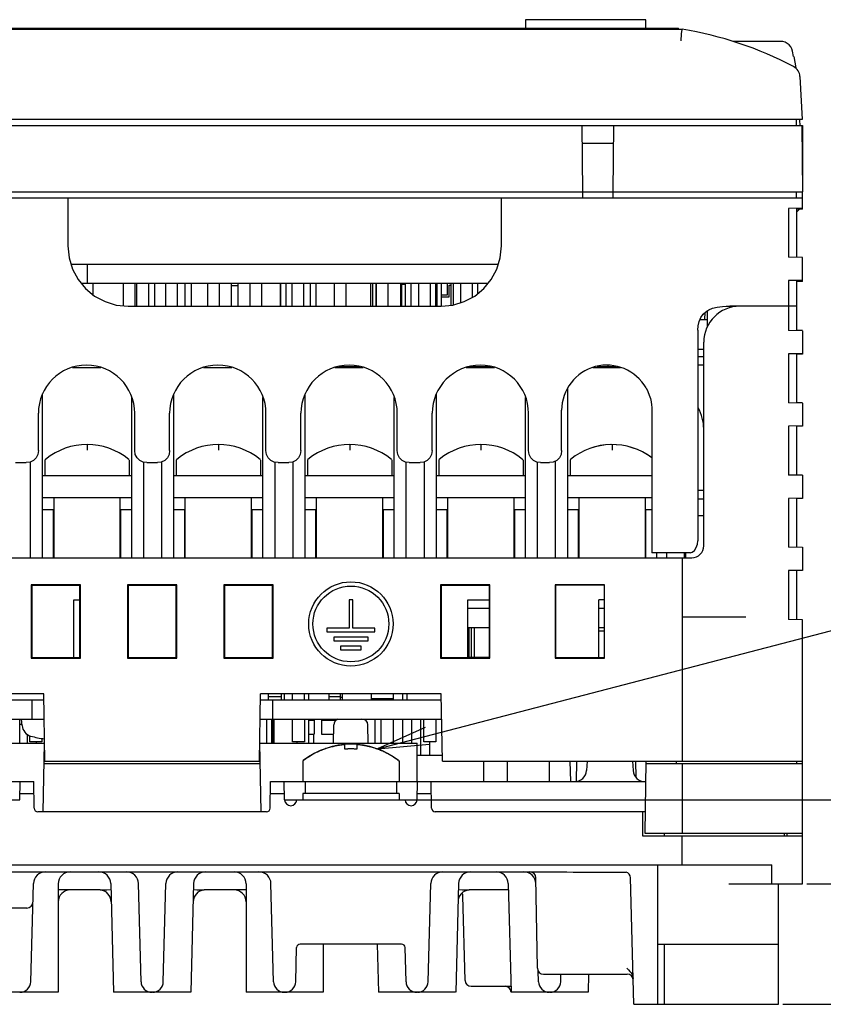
# Model space of a CAD drawing. Extents: x 30 to 410, y 13 to 287.
# Tile 3 of 17: x 84 to 130, y 48 to 105. Entities that reach past the tile are written whole.
import ezdxf

# ---------------------------------------------------------------- set-up
doc = ezdxf.new("R2010")
doc.units = 0
doc.header["$LTSCALE"] = 23.1
doc.layers.get('0').update_dxf_attribs({"linetype": 'CONTINUOUS'})
for name, color, linetype in [('ALL_CURVE', 7, 'CONTINUOUS'), ('ALL_DIM', 7, 'CONTINUOUS'), ('ALL_NOTE', 7, 'CONTINUOUS')]:
    doc.layers.add(name, color=color, linetype=linetype)
doc.dimstyles.get("Standard").update_dxf_attribs({"dimtxt": 2.5, "dimasz": 2.5, "dimexe": 1.25, "dimexo": 0.625, "dimtad": 1, "dimcen": 2.5, "dimazin": 3, "dimtfac": 1, "dimtmove": 0, "dimatfit": 3})

# ---------------------------------------------------------------- blocks, each defined once
blk = doc.blocks.new('_OPEN')
at = {"color": 0, "linetype": 'BYBLOCK'}
for p, q in [((0, 0), (-1, 0.167)), ((-1, -0.167), (0, 0)), ((-1, 0), (0, 0))]:
    blk.add_line(p, q, dxfattribs=at)
blk = doc.blocks.new('*D10')
at = {"layer": 'ALL_DIM', "color": 2, "linetype": 'CONTINUOUS'}
for p, q in [((106.16, 59.593), (149.569, 59.593)), ((148.569, 59.593), (148.569, 53.643)), ((148.569, 47.693), (148.569, 53.643)), ((127.86, 47.693), (149.569, 47.693))]:
    blk.add_line(p, q, dxfattribs=at)
at = {"layer": 'ALL_DIM', "color": 2, "linetype": 'CONTINUOUS', "xscale": 3, "yscale": 3, "zscale": 3}
for p, rotation in [((148.569, 59.593), 90), ((148.569, 47.693), 270)]:
    blk.add_blockref('_OPEN', p, dxfattribs=dict(at, rotation=rotation))
blk = doc.blocks.new('*D11')
at = {"layer": 'ALL_DIM', "color": 2, "linetype": 'CONTINUOUS'}
for p, q in [((129.26, 54.693), (141.028, 54.693)), ((140.028, 54.693), (140.028, 51.193)), ((140.028, 47.693), (140.028, 51.193)), ((127.86, 47.693), (141.028, 47.693))]:
    blk.add_line(p, q, dxfattribs=at)
at = {"layer": 'ALL_DIM', "color": 2, "linetype": 'CONTINUOUS', "xscale": 3, "yscale": 3, "zscale": 3}
for p, rotation in [((140.028, 54.693), 90), ((140.028, 47.693), 270)]:
    blk.add_blockref('_OPEN', p, dxfattribs=dict(at, rotation=rotation))

msp = doc.modelspace()

# ---------------------------------------------------------------- linework, layer by layer
at = {"color": 7, "linetype": 'CONTINUOUS'}
for p, q in [((112.91, 104.953), (112.91, 104.463)), ((119.91, 104.953), (112.91, 104.953)), ((119.91, 104.463), (119.91, 104.953)), ((82.367, 104.393), (122.01, 104.393)), ((82.6, 104.463), (121.8, 104.463)), ((121.8, 104.393), (121.8, 104.463)), ((127.724, 103.693), (124.968, 103.693)), ((128.479, 102.818), (128.426, 103.114)), ((128.505, 102.818), (128.479, 102.818)), ((128.505, 102.818), (128.623, 102.148)), ((128.86, 101.645), (128.991, 99.143)), ((128.991, 99.143), (81.428, 99.143)), ((128.66, 98.793), (128.666, 99.143)), ((128.882, 98.786), (128.863, 99.136)), ((80.36, 98.793), (129.01, 98.793)), ((116.235, 94.943), (116.201, 98.793)), ((118.018, 98.793), (117.985, 94.943)), ((128.973, 98.793), (129.007, 94.943)), ((129.01, 98.793), (129.01, 95.287)), ((118.009, 97.743), (116.21, 97.743)), ((53.41, 94.593), (129.01, 94.593)), ((53.413, 94.943), (129.007, 94.943)), ((86.31, 94.593), (86.31, 91.792)), ((111.51, 91.792), (111.51, 94.593)), ((116.232, 94.593), (116.235, 94.943)), ((117.985, 94.943), (117.988, 94.593)), ((128.66, 94.593), (128.66, 94.943)), ((129.01, 93.93), (129.01, 94.943)), ((129.01, 93.993), (128.201, 93.979)), ((128.201, 93.979), (128.201, 91.146)), ((128.66, 93.987), (128.66, 91.138)), ((129.01, 93.93), (128.66, 93.924)), ((128.66, 93.753), (128.834, 93.927)), ((129.01, 91.132), (128.201, 91.146)), ((129.01, 89.729), (129.01, 91.132)), ((86.488, 90.743), (111.331, 90.743)), ((87.453, 89.623), (87.453, 90.743)), ((87.084, 89.623), (110.735, 89.623)), ((87.78, 88.952), (87.78, 89.623)), ((89.53, 89.623), (89.53, 88.32)), ((90.23, 88.293), (90.23, 89.623)), ((90.294, 89.623), (90.294, 88.293)), ((91.005, 89.623), (91.005, 88.293)), ((91.35, 89.623), (91.35, 88.293)), ((91.98, 89.623), (91.98, 88.293)), ((92.68, 88.293), (92.68, 89.623)), ((93.105, 89.623), (93.105, 88.293)), ((93.484, 89.623), (93.484, 88.293)), ((94.43, 89.623), (94.43, 88.293)), ((95.13, 88.293), (95.13, 89.623)), ((95.795, 89.623), (95.795, 88.293)), ((96.18, 89.483), (95.795, 89.483)), ((96.18, 89.623), (96.18, 88.293)), ((96.88, 89.623), (96.88, 88.293)), ((97.58, 88.293), (97.58, 89.623)), ((98.641, 89.623), (98.641, 88.293)), ((98.665, 89.623), (98.665, 88.293)), ((98.969, 89.623), (98.969, 88.293)), ((99.33, 89.623), (99.33, 88.293)), ((100.03, 88.293), (100.03, 89.623)), ((100.391, 89.623), (100.391, 88.293)), ((100.415, 88.293), (100.415, 89.623)), ((100.719, 89.623), (100.719, 88.293)), ((101.78, 89.623), (101.78, 88.293)), ((102.48, 88.293), (102.48, 89.623)), ((103.891, 89.623), (103.891, 88.293)), ((104.02, 89.623), (104.02, 88.293)), ((104.219, 89.623), (104.219, 88.293)), ((104.23, 89.623), (104.23, 88.293)), ((104.93, 88.293), (104.93, 89.623)), ((105.641, 89.623), (105.641, 88.293)), ((105.7, 89.623), (105.7, 88.293)), ((105.91, 89.553), (105.7, 89.553)), ((105.91, 89.623), (105.91, 88.293)), ((106.249, 89.623), (106.249, 88.293)), ((106.68, 89.623), (106.68, 88.293)), ((107.38, 88.293), (107.38, 89.623)), ((107.671, 89.623), (107.671, 88.293)), ((107.765, 88.293), (107.765, 89.623)), ((108.01, 89.623), (108.01, 88.293)), ((108.36, 89.623), (108.36, 88.94)), ((108.465, 88.835), (108.465, 89.518)), ((108.465, 89.518), (108.57, 89.518)), ((108.57, 89.623), (108.57, 88.348)), ((108.71, 89.623), (108.71, 88.365)), ((109.13, 89.623), (109.13, 88.492)), ((109.83, 88.816), (109.83, 89.623)), ((110.11, 89.623), (110.11, 89.01)), ((129.01, 89.793), (128.205, 89.779)), ((128.205, 89.779), (128.205, 88.293)), ((128.66, 89.787), (128.66, 88.317)), ((129.01, 89.729), (128.66, 89.723)), ((108.36, 88.94), (108.01, 88.94)), ((108.01, 88.835), (108.465, 88.835)), ((89.809, 88.293), (108.01, 88.293)), ((128.658, 88.293), (124.789, 88.293)), ((128.195, 88.293), (128.195, 86.871)), ((128.66, 88.293), (128.66, 86.863)), ((123.342, 87.523), (123.347, 87.931)), ((123.049, 87.523), (123.497, 87.523)), ((123.497, 87.134), (123.497, 87.559)), ((122.92, 86.893), (122.92, 74.643)), ((129.01, 86.857), (128.195, 86.871)), ((129.01, 86.874), (128.66, 86.893)), ((129.01, 86.857), (129.01, 85.511)), ((123.27, 74.363), (123.27, 86.193)), ((123.27, 85.773), (122.92, 85.773)), ((123.27, 85.353), (122.92, 85.353)), ((129.01, 85.528), (128.195, 85.514)), ((128.195, 85.514), (128.195, 82.672)), ((128.66, 85.522), (128.66, 82.664)), ((129.01, 85.511), (128.66, 85.493)), ((102.033, 84.793), (103.276, 84.793)), ((109.663, 84.793), (110.906, 84.793)), ((117.078, 84.793), (118.196, 84.793)), ((117.711, 84.793), (117.71, 84.848)), ((123.27, 84.863), (122.92, 84.863)), ((86.572, 84.723), (88.217, 84.723)), ((94.202, 84.723), (95.847, 84.723)), ((101.832, 84.723), (103.477, 84.723)), ((109.462, 84.723), (111.107, 84.723)), ((116.827, 84.723), (118.432, 84.723)), ((84.84, 73.663), (84.84, 83.185)), ((92.47, 73.663), (92.47, 83.185)), ((100.1, 73.663), (100.1, 83.185)), ((107.73, 73.663), (107.73, 83.185)), ((115.36, 73.663), (115.36, 83.519)), ((90.02, 73.663), (90.02, 82.985)), ((97.65, 73.663), (97.65, 82.985)), ((105.28, 73.663), (105.28, 82.985)), ((112.91, 73.663), (112.91, 82.985)), ((129.01, 82.658), (128.195, 82.672)), ((129.01, 82.674), (128.66, 82.693)), ((129.01, 82.658), (129.01, 81.311)), ((84.595, 79.893), (84.595, 82.063)), ((90.195, 79.893), (90.195, 82.063)), ((92.225, 79.893), (92.225, 82.063)), ((97.825, 79.893), (97.825, 82.063)), ((99.855, 79.893), (99.855, 82.063)), ((105.455, 79.893), (105.455, 82.063)), ((107.485, 79.893), (107.485, 82.063)), ((113.085, 79.893), (113.085, 82.063)), ((115.01, 79.893), (115.01, 82.238)), ((120.255, 82.238), (120.255, 73.943)), ((129.01, 81.327), (128.196, 81.313)), ((128.196, 81.313), (128.196, 78.473)), ((128.66, 81.321), (128.66, 78.465)), ((129.01, 81.311), (128.66, 81.293)), ((83.265, 79.193), (83.895, 79.193)), ((84.14, 73.663), (84.14, 79.241)), ((85.006, 79.384), (84.98, 79.329)), ((84.98, 79.329), (84.98, 78.423)), ((89.854, 79.384), (89.88, 79.329)), ((89.88, 79.329), (89.88, 78.423)), ((90.72, 73.663), (90.72, 79.22)), ((90.895, 79.193), (91.525, 79.193)), ((91.77, 73.663), (91.77, 79.241)), ((92.636, 79.384), (92.61, 79.329)), ((92.61, 79.329), (92.61, 78.423)), ((97.484, 79.384), (97.51, 79.329)), ((97.51, 79.329), (97.51, 78.423)), ((98.35, 73.663), (98.35, 79.22)), ((98.525, 79.193), (99.155, 79.193)), ((99.4, 73.663), (99.4, 79.241)), ((100.266, 79.384), (100.24, 79.329)), ((100.24, 79.329), (100.24, 78.423)), ((105.114, 79.384), (105.14, 79.329)), ((105.14, 79.329), (105.14, 78.423)), ((105.98, 73.663), (105.98, 79.22)), ((106.155, 79.193), (106.785, 79.193)), ((107.03, 73.663), (107.03, 79.241)), ((107.896, 79.384), (107.87, 79.329)), ((107.87, 79.329), (107.87, 78.423)), ((112.744, 79.384), (112.77, 79.329)), ((112.77, 79.329), (112.77, 78.423)), ((113.61, 73.663), (113.61, 79.22)), ((113.785, 79.193), (114.31, 79.193)), ((114.66, 73.663), (114.66, 79.295)), ((115.526, 79.384), (115.5, 79.329)), ((115.5, 79.329), (115.5, 78.423)), ((129.01, 78.459), (128.196, 78.473)), ((129.01, 78.474), (128.66, 78.493)), ((129.01, 78.459), (129.01, 77.111)), ((90.02, 78.423), (84.84, 78.423)), ((97.65, 78.423), (92.47, 78.423)), ((105.28, 78.423), (100.1, 78.423)), ((112.91, 78.423), (107.73, 78.423)), ((120.255, 78.423), (115.36, 78.423)), ((122.92, 77.583), (123.27, 77.583)), ((84.84, 77.163), (90.02, 77.163)), ((85.505, 73.663), (85.505, 77.163)), ((89.355, 73.663), (89.355, 77.163)), ((92.47, 77.163), (97.65, 77.163)), ((93.135, 73.663), (93.135, 77.163)), ((96.985, 73.663), (96.985, 77.163)), ((100.1, 77.163), (105.28, 77.163)), ((100.765, 73.663), (100.765, 77.163)), ((104.615, 73.663), (104.615, 77.163)), ((107.73, 77.163), (112.91, 77.163)), ((108.395, 73.663), (108.395, 77.163)), ((112.245, 73.663), (112.245, 77.163)), ((115.36, 77.163), (120.255, 77.163)), ((116.025, 73.663), (116.025, 77.163)), ((119.875, 73.663), (119.875, 77.163)), ((122.92, 77.093), (123.27, 77.093)), ((129.01, 77.126), (128.196, 77.112)), ((128.196, 77.112), (128.196, 74.274)), ((128.66, 77.12), (128.66, 74.266)), ((129.01, 77.111), (128.66, 77.093)), ((84.84, 76.463), (85.505, 76.463)), ((85.47, 73.663), (85.47, 76.463)), ((89.355, 76.463), (90.02, 76.463)), ((89.39, 73.663), (89.39, 76.463)), ((92.47, 76.463), (93.135, 76.463)), ((93.1, 73.663), (93.1, 76.463)), ((96.985, 76.463), (97.65, 76.463)), ((97.02, 73.663), (97.02, 76.463)), ((100.1, 76.463), (100.765, 76.463)), ((100.73, 73.663), (100.73, 76.463)), ((104.615, 76.463), (105.28, 76.463)), ((104.65, 73.663), (104.65, 76.463)), ((107.73, 76.463), (108.395, 76.463)), ((108.36, 73.663), (108.36, 76.463)), ((112.245, 76.463), (112.91, 76.463)), ((112.28, 73.663), (112.28, 76.463)), ((115.36, 76.463), (116.025, 76.463)), ((115.99, 73.663), (115.99, 76.463)), ((119.875, 76.463), (120.255, 76.463)), ((119.91, 73.663), (119.91, 76.463)), ((122.92, 76.113), (123.27, 76.113)), ((122.474, 73.943), (120.255, 73.943)), ((120.54, 73.663), (120.54, 73.943)), ((121.1, 73.943), (121.1, 73.663)), ((122.15, 73.663), (122.15, 73.943)), ((122.22, 73.663), (122.22, 73.943)), ((129.01, 74.259), (128.196, 74.274)), ((128.66, 74.293), (129.01, 74.274)), ((129.01, 74.274), (129.01, 72.926)), ((60.27, 73.663), (122.57, 73.663)), ((122.01, 73.663), (122.01, 61.833)), ((129.01, 72.926), (128.196, 72.911)), ((128.196, 72.911), (128.197, 70.075)), ((128.66, 72.919), (128.66, 70.066)), ((84.177, 72.085), (84.178, 67.821)), ((84.21, 72.053), (84.177, 72.085)), ((87.042, 72.085), (84.177, 72.085)), ((84.21, 72.053), (84.21, 67.853)), ((87.01, 72.053), (84.21, 72.053)), ((87.01, 72.053), (87.042, 72.085)), ((87.01, 67.853), (87.01, 72.053)), ((87.042, 67.821), (87.042, 72.085)), ((89.777, 72.085), (89.778, 67.821)), ((89.81, 72.053), (89.777, 72.085)), ((92.642, 72.085), (89.777, 72.085)), ((89.81, 72.053), (89.81, 67.853)), ((92.61, 72.053), (89.81, 72.053)), ((92.61, 72.053), (92.642, 72.085)), ((92.61, 67.853), (92.61, 72.053)), ((92.642, 67.821), (92.642, 72.085)), ((95.377, 72.085), (95.378, 67.821)), ((95.377, 72.085), (95.41, 72.053)), ((98.242, 72.085), (95.377, 72.085)), ((95.41, 72.053), (95.41, 67.853)), ((98.21, 72.053), (95.41, 72.053)), ((98.21, 72.053), (98.242, 72.085)), ((98.21, 67.853), (98.21, 72.053)), ((98.242, 67.821), (98.242, 72.085)), ((107.977, 72.085), (107.978, 67.821)), ((108.01, 72.053), (107.977, 72.085)), ((110.842, 72.085), (107.977, 72.085)), ((108.01, 72.053), (108.01, 67.853)), ((110.81, 72.053), (108.01, 72.053)), ((110.81, 72.053), (110.842, 72.085)), ((110.81, 67.853), (110.81, 72.053)), ((110.842, 67.821), (110.842, 72.085)), ((114.627, 72.085), (114.628, 67.821)), ((114.647, 72.065), (114.627, 72.085)), ((117.492, 72.085), (114.627, 72.085)), ((114.647, 72.065), (114.647, 67.84)), ((117.472, 72.065), (117.492, 72.085)), ((117.472, 72.065), (117.472, 67.84)), ((117.492, 67.821), (117.492, 72.085)), ((86.66, 67.853), (86.66, 71.213)), ((86.66, 71.213), (87.01, 71.213)), ((102.655, 71.213), (102.655, 69.568)), ((102.865, 71.213), (102.655, 71.213)), ((102.865, 69.568), (102.865, 71.213)), ((109.55, 67.853), (109.55, 71.213)), ((109.55, 71.213), (110.81, 71.213)), ((117.18, 67.838), (117.18, 71.213)), ((117.472, 71.213), (117.18, 71.213)), ((109.55, 70.723), (110.81, 70.723)), ((117.18, 70.723), (117.472, 70.723)), ((122.01, 70.233), (125.72, 70.233)), ((129.01, 70.06), (128.197, 70.075)), ((129.01, 54.693), (129.01, 70.06)), ((101.36, 69.568), (101.36, 69.358)), ((102.655, 69.568), (101.36, 69.568)), ((101.36, 69.358), (104.16, 69.358)), ((104.16, 69.568), (102.865, 69.568)), ((104.16, 69.358), (104.16, 69.568)), ((109.55, 69.603), (110.81, 69.603)), ((109.55, 69.484), (109.62, 69.484)), ((109.62, 69.603), (109.62, 67.888)), ((109.76, 69.603), (109.76, 67.888)), ((109.921, 69.603), (109.921, 67.888)), ((117.18, 69.603), (117.472, 69.603)), ((117.472, 69.393), (117.18, 69.393)), ((101.759, 69.043), (101.759, 68.833)), ((103.761, 69.043), (101.759, 69.043)), ((101.759, 68.833), (103.761, 68.833)), ((103.761, 68.833), (103.761, 69.043)), ((109.55, 68.952), (109.62, 68.952)), ((102.165, 68.518), (102.165, 68.308)), ((103.355, 68.518), (102.165, 68.518)), ((102.165, 68.308), (103.355, 68.308)), ((103.355, 68.308), (103.355, 68.518)), ((109.55, 68.49), (109.62, 68.49)), ((84.178, 67.821), (84.21, 67.853)), ((84.178, 67.821), (87.042, 67.821)), ((84.21, 67.853), (87.01, 67.853)), ((87.042, 67.821), (87.01, 67.853)), ((89.778, 67.821), (89.81, 67.853)), ((89.778, 67.821), (92.642, 67.821)), ((89.81, 67.853), (92.61, 67.853)), ((92.642, 67.821), (92.61, 67.853)), ((95.378, 67.821), (95.41, 67.853)), ((95.378, 67.821), (98.242, 67.821)), ((95.41, 67.853), (98.21, 67.853)), ((98.21, 67.853), (98.242, 67.821)), ((107.978, 67.821), (108.01, 67.853)), ((107.978, 67.821), (110.842, 67.821)), ((108.01, 67.853), (110.81, 67.853)), ((110.842, 67.821), (110.81, 67.853)), ((114.628, 67.821), (114.647, 67.84)), ((114.628, 67.821), (117.492, 67.821)), ((117.492, 67.821), (117.472, 67.84)), ((74.404, 65.403), (84.916, 65.403)), ((84.91, 65.753), (74.41, 65.753)), ((84.21, 65.403), (84.21, 64.283)), ((84.978, 61.833), (84.91, 65.753)), ((97.441, 61.833), (97.51, 65.753)), ((97.504, 65.403), (108.016, 65.403)), ((108.01, 65.753), (97.51, 65.753)), ((97.965, 65.403), (97.965, 65.753)), ((98.726, 65.578), (97.965, 65.578)), ((98.21, 65.403), (98.21, 64.283)), ((98.726, 65.403), (98.726, 65.753)), ((98.904, 65.403), (98.904, 65.753)), ((99.365, 65.403), (99.365, 65.753)), ((100.065, 65.403), (100.065, 65.753)), ((100.31, 65.403), (100.31, 65.753)), ((101.5, 65.403), (101.5, 65.753)), ((102.147, 65.578), (101.5, 65.578)), ((102.147, 65.403), (102.147, 65.753)), ((102.27, 65.543), (102.147, 65.543)), ((102.27, 65.403), (102.27, 65.753)), ((103.95, 65.403), (103.95, 65.753)), ((103.95, 65.473), (105.21, 65.473)), ((105.21, 65.753), (105.21, 65.403)), ((105.752, 65.63), (105.752, 65.403)), ((106.015, 65.753), (106.015, 65.403)), ((108.078, 61.833), (108.01, 65.753)), ((74.384, 64.283), (84.935, 64.283)), ((83.51, 62.883), (83.51, 64.283)), ((83.648, 63.905), (83.615, 64.283)), ((97.484, 64.283), (108.035, 64.283)), ((97.86, 64.283), (97.86, 62.883)), ((98.14, 64.283), (98.14, 62.883)), ((98.204, 64.283), (98.204, 62.883)), ((98.28, 64.283), (98.28, 62.883)), ((99.365, 62.953), (99.365, 64.283)), ((100.065, 64.283), (100.065, 62.953)), ((100.31, 62.883), (100.31, 64.283)), ((100.31, 64.213), (100.625, 64.213)), ((100.415, 64.283), (100.415, 64.213)), ((100.59, 64.283), (100.59, 64.213)), ((100.625, 64.213), (100.625, 63.401)), ((101.045, 64.213), (101.045, 63.401)), ((101.045, 64.213), (101.909, 64.213)), ((101.255, 64.283), (101.255, 64.213)), ((101.535, 64.283), (101.535, 64.213)), ((101.92, 64.283), (101.92, 64.22)), ((104.16, 64.283), (104.16, 62.883)), ((104.51, 64.283), (104.51, 62.883)), ((105.21, 64.283), (105.21, 62.883)), ((105.752, 64.283), (105.752, 62.883)), ((106.277, 64.283), (106.277, 62.883)), ((106.802, 64.283), (106.802, 62.183)), ((106.995, 62.953), (106.995, 64.283)), ((107.695, 64.283), (107.695, 62.953)), ((83.648, 63.968), (83.51, 63.968)), ((101.749, 62.883), (101.767, 63.939)), ((103.771, 62.883), (103.752, 63.939)), ((83.94, 63.396), (83.94, 62.883)), ((84.105, 62.953), (84.105, 63.311)), ((84.805, 63.154), (84.805, 62.953)), ((100.31, 63.401), (100.625, 63.401)), ((100.59, 63.401), (100.59, 62.883)), ((101.045, 63.401), (101.758, 63.401)), ((75.849, 62.883), (84.949, 62.883)), ((84.805, 62.953), (84.105, 62.953)), ((84.465, 62.953), (84.465, 62.883)), ((84.479, 62.883), (84.479, 62.953)), ((84.879, 58.893), (84.949, 62.883)), ((97.54, 58.893), (97.471, 62.883)), ((97.471, 62.883), (106.61, 62.883)), ((100.065, 62.953), (99.365, 62.953)), ((99.61, 62.953), (99.61, 62.883)), ((106.61, 60.643), (106.61, 62.883)), ((107.695, 62.953), (106.995, 62.953)), ((107.327, 62.953), (107.327, 62.183)), ((99.987, 61.87), (99.96, 61.815)), ((105.532, 61.87), (105.56, 61.815)), ((106.61, 62.183), (108.072, 62.183)), ((84.928, 61.693), (97.491, 61.693)), ((84.93, 61.833), (97.489, 61.833)), ((99.96, 61.815), (99.96, 60.643)), ((105.56, 61.815), (105.56, 60.643)), ((108.078, 61.833), (129.01, 61.833)), ((110.46, 61.833), (110.46, 60.643)), ((111.86, 60.643), (111.86, 61.833)), ((114.31, 60.643), (114.31, 61.833)), ((115.535, 60.643), (115.514, 61.833)), ((115.87, 61.833), (115.85, 60.654)), ((116.495, 61.833), (116.456, 61.292)), ((119.124, 61.833), (119.163, 61.292)), ((119.346, 60.876), (119.329, 61.833)), ((119.857, 57.633), (119.93, 61.833)), ((119.928, 61.693), (129.01, 61.693)), ((121.657, 61.833), (121.66, 61.693)), ((122.01, 61.693), (122.01, 57.633)), ((128.657, 61.833), (128.66, 61.693)), ((62.51, 60.643), (84.325, 60.643)), ((83.516, 59.587), (83.534, 60.643)), ((84.352, 59.099), (84.325, 60.643)), ((98.067, 59.099), (98.094, 60.643)), ((98.094, 60.643), (119.91, 60.643)), ((98.904, 59.587), (98.885, 60.643)), ((100.1, 60.643), (100.1, 59.943)), ((105.42, 60.643), (105.42, 59.943)), ((106.616, 59.587), (106.634, 60.643)), ((107.452, 59.099), (107.425, 60.643)), ((82.81, 59.587), (83.516, 59.587)), ((83.522, 59.943), (84.337, 59.943)), ((98.082, 59.943), (98.897, 59.943)), ((98.904, 59.587), (99.61, 59.587)), ((99.61, 59.593), (105.91, 59.593)), ((99.96, 59.943), (99.96, 59.593)), ((105.56, 59.943), (99.96, 59.943)), ((105.56, 59.943), (105.56, 59.593)), ((105.91, 59.587), (106.616, 59.587)), ((106.622, 59.943), (107.437, 59.943)), ((97.857, 58.893), (84.562, 58.893)), ((119.879, 58.893), (107.662, 58.893)), ((119.7, 58.893), (119.7, 57.493)), ((119.7, 57.493), (129.01, 57.493)), ((129.01, 57.633), (119.857, 57.633)), ((120.96, 57.633), (120.96, 57.493)), ((122.01, 55.813), (122.01, 57.493)), ((127.96, 57.493), (127.96, 57.633)), ((128.124, 57.493), (128.122, 57.633)), ((55.184, 55.813), (127.235, 55.813)), ((120.61, 47.693), (120.61, 55.813)), ((127.235, 54.693), (127.235, 55.813)), ((80.277, 55.393), (115.313, 55.393)), ((113.604, 49.787), (113.512, 55.049)), ((116.06, 55.379), (118.765, 55.379)), ((119.21, 47.693), (119.017, 55.052)), ((84.156, 49.006), (84.305, 54.711)), ((85.75, 54.693), (85.75, 48.393)), ((88.804, 54.711), (88.97, 48.393)), ((90.564, 49.006), (90.414, 54.711)), ((91.856, 49.006), (92.005, 54.711)), ((93.615, 54.711), (93.45, 48.393)), ((96.67, 54.693), (96.67, 48.393)), ((98.264, 49.006), (98.114, 54.711)), ((107.256, 49.006), (107.405, 54.711)), ((109.015, 54.711), (108.85, 48.393)), ((111.904, 54.711), (112.07, 48.393)), ((113.525, 54.311), (113.514, 54.711)), ((124.732, 54.693), (129.01, 54.693)), ((127.61, 47.693), (127.61, 54.693)), ((88.189, 54.343), (85.75, 54.343)), ((96.67, 54.343), (94.23, 54.343)), ((109.401, 49.083), (109.272, 54.002)), ((111.914, 54.343), (109.63, 54.343)), ((83.927, 53.293), (82.49, 53.293)), ((99.556, 49.006), (99.608, 50.988)), ((105.705, 51.193), (99.815, 51.193)), ((101.15, 51.193), (101.15, 48.393)), ((104.296, 51.193), (104.37, 48.393)), ((105.964, 49.006), (105.912, 50.988)), ((120.61, 51.193), (127.61, 51.193)), ((120.96, 51.193), (120.96, 47.693)), ((113.664, 49.006), (113.647, 49.632)), ((113.965, 49.443), (118.823, 49.443)), ((114.956, 49.006), (114.967, 49.443)), ((116.577, 49.443), (116.55, 48.393)), ((109.77, 48.743), (112.061, 48.743)), ((111.851, 48.717), (111.72, 48.743)), ((111.964, 48.643), (111.851, 48.717)), ((85.75, 48.393), (81.27, 48.393)), ((93.449, 48.393), (88.97, 48.393)), ((101.15, 48.393), (96.67, 48.393)), ((108.849, 48.393), (104.37, 48.393)), ((112.04, 48.533), (111.964, 48.643)), ((112.069, 48.402), (112.04, 48.533)), ((116.549, 48.393), (112.07, 48.393)), ((119.21, 47.693), (127.61, 47.693))]:
    msp.add_line(p, q, dxfattribs=at)
at = {"color": 3, "linetype": 'CONTINUOUS'}
msp.add_line((109.55, 67.888), (110.81, 67.888), dxfattribs=at)
at = {"color": 7, "linetype": 'CONTINUOUS'}
for points in [[(121.953, 103.729), (121.986, 104.121), (121.998, 104.267), (122.006, 104.361), (122.01, 104.393)], [(128.426, 103.114), (128.387, 103.249), (128.322, 103.374), (128.233, 103.483), (128.124, 103.573), (128, 103.639), (127.865, 103.679), (127.724, 103.693)], [(117.985, 94.942), (117.985, 94.942), (117.985, 94.943)], [(86.31, 91.792), (86.377, 91.109), (86.576, 90.453), (86.899, 89.848), (87.335, 89.318), (87.865, 88.882), (88.47, 88.559), (89.126, 88.36), (89.809, 88.293)], [(108.01, 88.293), (108.693, 88.36), (109.35, 88.559), (109.955, 88.882), (110.485, 89.318), (110.92, 89.848), (111.243, 90.453), (111.442, 91.109), (111.51, 91.792)], [(122.92, 86.893), (122.939, 87.152), (122.999, 87.406), (123.096, 87.631), (123.227, 87.818), (123.383, 87.965), (123.565, 88.08), (123.783, 88.169), (124.042, 88.233), (124.352, 88.273)], [(124.352, 88.273), (124.571, 88.287), (124.789, 88.293)], [(128.658, 88.293), (128.659, 88.299), (128.66, 88.317)], [(123.497, 87.559), (123.496, 87.835), (123.495, 88.035)], [(119.916, 83.537), (120.02, 83.333), (120.104, 83.125), (120.167, 82.924), (120.209, 82.735), (120.236, 82.562), (120.25, 82.399), (120.255, 82.238)], [(84.595, 79.893), (84.56, 79.676), (84.461, 79.481), (84.306, 79.326), (84.111, 79.227), (83.895, 79.193)], [(90.895, 79.193), (90.678, 79.227), (90.483, 79.326), (90.328, 79.481), (90.229, 79.676), (90.195, 79.893)], [(92.225, 79.893), (92.19, 79.676), (92.091, 79.481), (91.936, 79.326), (91.741, 79.227), (91.525, 79.193)], [(98.525, 79.193), (98.308, 79.227), (98.113, 79.326), (97.958, 79.481), (97.859, 79.676), (97.825, 79.893)], [(99.855, 79.893), (99.82, 79.676), (99.721, 79.481), (99.566, 79.326), (99.371, 79.227), (99.155, 79.193)], [(106.155, 79.193), (105.938, 79.227), (105.743, 79.326), (105.588, 79.481), (105.489, 79.676), (105.455, 79.893)], [(107.485, 79.893), (107.45, 79.676), (107.351, 79.481), (107.196, 79.326), (107.001, 79.227), (106.785, 79.193)], [(113.785, 79.193), (113.568, 79.227), (113.373, 79.326), (113.218, 79.481), (113.119, 79.676), (113.085, 79.893)], [(115.01, 79.893), (114.975, 79.676), (114.876, 79.481), (114.721, 79.326), (114.526, 79.227), (114.31, 79.193)], [(122.474, 73.943), (122.599, 73.981), (122.724, 74.089), (122.828, 74.25), (122.897, 74.444), (122.92, 74.643)], [(117.472, 72.065), (116.929, 72.069), (116.354, 72.071), (115.766, 72.071), (115.191, 72.069), (114.647, 72.065)], [(117.472, 67.84), (116.928, 67.837), (116.353, 67.835), (115.766, 67.835), (115.191, 67.837), (114.647, 67.84)], [(115.313, 55.393), (115.672, 55.385), (116.06, 55.379)], [(88.189, 54.343), (88.338, 54.346), (88.574, 54.356), (88.813, 54.367)], [(93.606, 54.367), (93.813, 54.358), (94.071, 54.347), (94.23, 54.343)], [(109.006, 54.367), (109.245, 54.356), (109.482, 54.346), (109.63, 54.343)], [(118.805, 49.787), (118.901, 49.694), (118.982, 49.607), (119.051, 49.518), (119.11, 49.419), (119.153, 49.308), (119.171, 49.19)]]:
    msp.add_lwpolyline(points, dxfattribs=at)
for radius in [2.45, 2.205]:
    msp.add_circle((102.76, 69.813), radius, dxfattribs=at)
for centre, radius, start, end in [((118.681, 83.658), 21, 62.1612, 80.8806), ((128.161, 101.609), 0.7, 3, 62.1612), ((128.451, 102.118), 0.175, 4.0983, 10), ((125.37, 86.193), 2.1, 90, 180), ((87.395, 82.063), 2.8, 0, 180), ((95.025, 82.063), 2.8, 0, 180), ((102.655, 82.063), 2.8, 0, 180), ((110.285, 82.063), 2.8, 0, 180), ((117.635, 82.238), 2.625, 29.6604, 180), ((120.82, 81.153), 2.45, 0, 30.0324), ((87.43, 76.393), 3.85, 50.9772, 129.0228), ((95.06, 76.393), 3.85, 50.9772, 129.0228), ((102.69, 76.393), 3.85, 50.9772, 129.0228), ((110.32, 76.393), 3.85, 50.9772, 129.0228), ((117.95, 76.393), 3.85, 53.0118, 129.0228), ((122.57, 74.363), 0.7, 270, 360), ((106.715, 65.63), 0.963, 172.517, 180), ((102.117, 63.933), 0.35, 107.7986, 179), ((103.402, 63.933), 0.35, 1, 90), ((84.345, 63.966), 0.7, 185, 253.4748), ((85.54, 67.993), 4.9, 253.4748, 263.1454), ((102.76, 58.263), 4.55, 52.4557, 127.5443), ((115.758, 61.343), 0.7, 270, 355.8818), ((119.861, 61.343), 0.7, 184.1182, 270), ((99.26, 59.593), 0.35, 180.983, 360), ((106.26, 59.593), 0.35, 180, 359.017), ((84.562, 59.103), 0.21, 181, 270), ((97.857, 59.103), 0.21, 270, 359), ((107.662, 59.103), 0.21, 181, 270), ((85.005, 54.693), 0.7, 90, 178.5), ((86.45, 54.693), 0.7, 90, 180), ((88.105, 54.693), 0.7, 1.5, 90), ((89.715, 54.693), 0.7, 1.5, 90), ((92.705, 54.693), 0.7, 90, 178.5), ((94.315, 54.693), 0.7, 90, 178.5), ((95.97, 54.693), 0.7, 0, 90), ((97.415, 54.693), 0.7, 1.5, 90), ((108.105, 54.693), 0.7, 90, 178.5), ((109.715, 54.693), 0.7, 90, 178.5), ((111.205, 54.693), 0.7, 1.5, 90), ((112.815, 54.693), 0.7, 1.5, 90), ((113.162, 55.043), 0.35, 1, 90), ((118.667, 55.043), 0.35, 1.5, 73.7736), ((86.45, 53.643), 0.7, 90, 180), ((88.132, 53.643), 0.7, 1.5, 85.3326), ((94.287, 53.643), 0.7, 94.6674, 178.5), ((95.97, 53.643), 0.7, 0, 90), ((109.687, 53.643), 0.7, 94.6674, 178.5), ((108.922, 53.993), 0.35, 1.5, 29.3877), ((83.927, 53.643), 0.35, 270, 358.5), ((99.818, 50.983), 0.21, 90, 178.5), ((105.702, 50.983), 0.21, 1.5, 90), ((113.954, 49.793), 0.35, 181, 270), ((118.823, 49.093), 0.35, 1.5003, 90), ((83.526, 49.023), 0.63, 270, 358.5), ((91.193, 49.023), 0.63, 181.5, 270), ((91.226, 49.023), 0.63, 270, 358.5), ((98.893, 49.023), 0.63, 181.5, 270), ((98.926, 49.023), 0.63, 270, 358.5), ((106.593, 49.023), 0.63, 181.5, 270), ((106.626, 49.023), 0.63, 270, 358.5), ((109.751, 49.093), 0.35, 181.5, 270), ((111.72, 48.393), 0.35, 1.5, 90), ((114.293, 49.023), 0.63, 181.5, 270), ((114.326, 49.023), 0.63, 270, 358.5)]:
    msp.add_arc(centre, radius, start, end, dxfattribs=at)
at = {"layer": 'ALL_CURVE', "color": 40, "linetype": 'CONTINUOUS'}
for p, q in [((87.43, 80.243), (87.43, 79.921)), ((95.06, 80.243), (95.06, 79.921)), ((102.69, 80.243), (102.69, 79.921)), ((110.32, 80.243), (110.32, 79.921)), ((117.95, 80.243), (117.95, 79.921)), ((102.41, 62.53), (102.41, 62.786)), ((103.11, 62.786), (103.11, 62.53))]:
    msp.add_line(p, q, dxfattribs=at)
for points in [[(102.41, 62.786), (102.343, 62.78), (102.276, 62.773), (102.208, 62.765), (102.139, 62.756), (102.069, 62.746), (102.01, 62.737), (101.951, 62.726), (101.89, 62.715), (101.829, 62.703), (101.767, 62.689), (101.705, 62.675), (101.641, 62.659), (101.576, 62.642), (101.511, 62.624), (101.444, 62.604), (101.377, 62.583), (101.309, 62.561), (101.241, 62.537), (101.171, 62.512), (101.101, 62.485), (101.031, 62.457), (100.96, 62.427), (100.889, 62.395), (100.817, 62.362), (100.745, 62.327), (100.672, 62.29), (100.6, 62.252), (100.526, 62.211), (100.453, 62.169), (100.39, 62.131), (100.327, 62.092), (100.263, 62.051), (100.2, 62.008), (100.136, 61.964), (100.073, 61.918), (100.009, 61.87)], [(102.76, 62.544), (102.73, 62.544), (102.701, 62.544), (102.672, 62.543), (102.643, 62.543), (102.613, 62.542), (102.584, 62.541), (102.555, 62.539), (102.526, 62.538), (102.497, 62.536), (102.468, 62.534), (102.439, 62.532), (102.41, 62.53)], [(103.11, 62.53), (103.081, 62.532), (103.051, 62.534), (103.022, 62.536), (102.993, 62.538), (102.964, 62.539), (102.935, 62.541), (102.905, 62.542), (102.876, 62.543), (102.847, 62.543), (102.818, 62.544), (102.789, 62.544), (102.76, 62.544)], [(105.51, 61.87), (105.444, 61.92), (105.378, 61.967), (105.312, 62.013), (105.246, 62.057), (105.181, 62.099), (105.116, 62.139), (105.051, 62.178), (104.987, 62.215), (104.922, 62.25), (104.859, 62.284), (104.795, 62.317), (104.732, 62.348), (104.67, 62.377), (104.608, 62.406), (104.546, 62.433), (104.485, 62.458), (104.424, 62.483), (104.364, 62.506), (104.292, 62.533), (104.221, 62.557), (104.151, 62.58), (104.082, 62.602), (104.015, 62.622), (103.948, 62.641), (103.882, 62.658), (103.817, 62.674), (103.754, 62.689), (103.691, 62.702), (103.63, 62.715), (103.57, 62.726), (103.51, 62.737), (103.452, 62.746), (103.393, 62.755), (103.321, 62.764), (103.25, 62.773), (103.179, 62.78), (103.11, 62.786)]]:
    msp.add_lwpolyline(points, dxfattribs=at)
for centre, start in [((87.43, 76.393), 50.9772), ((95.06, 76.393), 50.9772), ((102.69, 76.393), 50.9772), ((110.32, 76.393), 50.9772), ((117.95, 76.393), 53.2136)]:
    msp.add_arc(centre, 3.85, start, 129.0228, dxfattribs=at)
at = {"layer": 'ALL_NOTE', "color": 2, "linetype": 'CONTINUOUS'}
msp.add_line((104.301, 62.544), (136.032, 70.818), dxfattribs=at)
msp.add_lwpolyline([(107.078, 63.784), (104.301, 62.544), (107.33, 62.817)], dxfattribs=at)

# ---------------------------------------------------------------- dimensions: what is measured, and where the dimension line sits
at = {"layer": 'ALL_DIM', "color": 2, "linetype": 'CONTINUOUS'}
for base, p1, p2, angle, picture, middle in [((148.569, 59.593), (127.86, 47.693), (106.16, 59.593), 90, '*D10', (147.944, 51.023)), ((140.028, 47.693), (129.26, 54.693), (127.86, 47.693), 270, '*D11', (139.403, 49.068))]:
    dim = msp.add_linear_dim(base=base, p1=p1, p2=p2, angle=angle, dimstyle='Standard', dxfattribs=at)
    dim.commit()
    dim.dimension.update_dxf_attribs({"geometry": picture, "text_midpoint": middle, "dimtype": 128})

doc.saveas('drawing.dxf')
